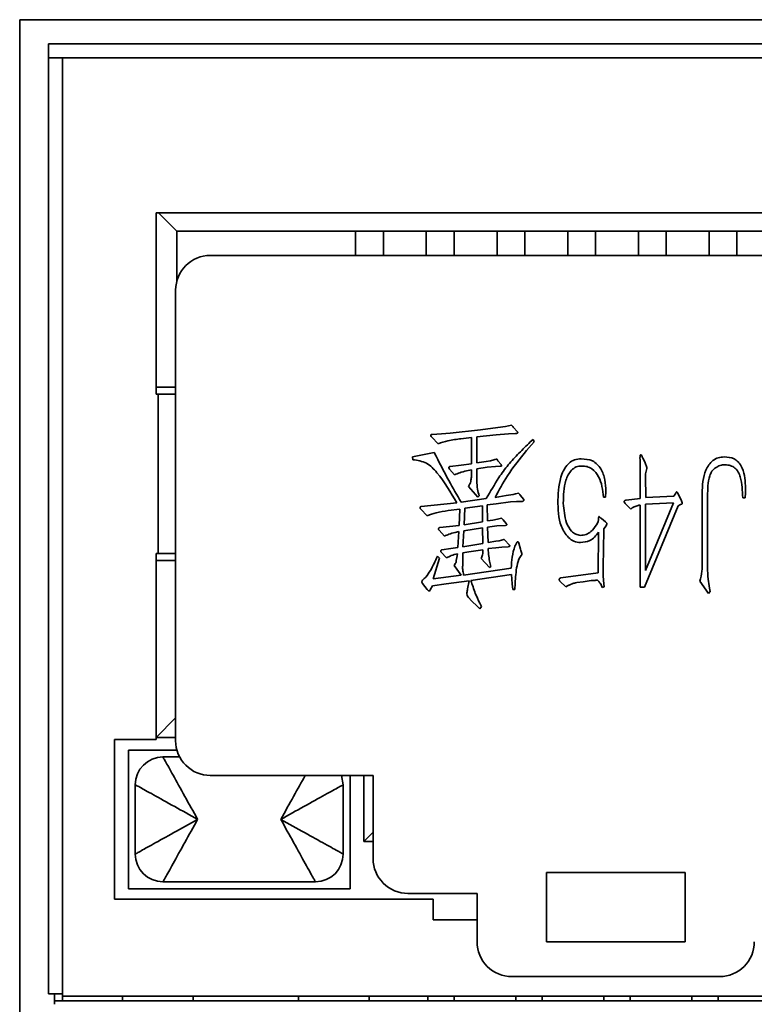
# Model space of a CAD drawing. Header units: millimetres. Extents: x 0 to 420, y 0 to 297.
# Tile 53 of 126: x 165.73 to 171.03, y 218.08 to 225.18. Entities that reach past the tile are written whole.
import ezdxf

# ---------------------------------------------------------------- set-up
doc = ezdxf.new("R2010")
doc.units = ezdxf.units.MM

msp = doc.modelspace()

# ---------------------------------------------------------------- linework, layer by layer
at = {"color": 7, "linetype": 'Continuous', "lineweight": 35}
for p, q in [((182.7269, 225.1849), (165.7269, 225.1849)), ((165.7269, 225.1849), (165.7269, 217.8849)), ((165.9358, 224.9099), (165.9358, 225.0099)), ((165.9358, 225.0099), (174.1358, 225.0099)), ((166.0358, 224.9099), (165.9358, 224.9099)), ((165.9358, 218.1599), (165.9358, 224.9099)), ((174.1358, 224.9099), (165.9358, 224.9099)), ((166.0358, 218.1599), (166.0358, 224.9099)), ((174.0358, 224.9099), (166.0358, 224.9099)), ((166.0358, 224.9099), (166.0358, 218.1433)), ((173.3608, 223.7933), (166.7108, 223.7933)), ((166.7108, 223.7933), (166.7108, 222.4849)), ((166.7273, 223.7933), (166.8608, 223.6599)), ((166.8608, 223.2999), (166.8608, 223.6599)), ((166.8608, 223.6599), (173.2108, 223.6599)), ((168.1508, 223.6599), (168.1508, 223.4849)), ((168.3508, 223.4849), (168.3508, 223.6599)), ((168.6608, 223.6599), (168.6608, 223.4849)), ((168.8608, 223.4849), (168.8608, 223.6599)), ((169.1708, 223.6599), (169.1708, 223.4849)), ((169.3708, 223.4849), (169.3708, 223.6599)), ((169.6808, 223.6599), (169.6808, 223.4849)), ((169.8808, 223.4849), (169.8808, 223.6599)), ((170.1908, 223.6599), (170.1908, 223.4849)), ((170.3908, 223.4849), (170.3908, 223.6599)), ((170.7008, 223.6599), (170.7008, 223.4849)), ((170.9008, 223.4849), (170.9008, 223.6599)), ((172.9522, 223.4849), (167.1022, 223.4849)), ((166.8522, 223.2349), (166.8522, 219.9849)), ((166.8522, 222.5349), (166.7108, 222.5349)), ((166.7108, 222.4849), (166.7257, 222.4849)), ((166.7257, 221.3349), (166.7257, 222.4849)), ((166.7257, 222.4849), (166.8522, 222.4849)), ((169.0519, 222.2276), (169.1755, 222.2433)), ((169.1755, 222.2433), (169.233, 222.2506)), ((169.233, 222.2506), (169.2748, 222.2606)), ((169.2905, 222.2433), (169.3165, 222.2146)), ((168.7455, 222.127), (168.6995, 222.1743)), ((168.7024, 222.1945), (168.77, 222.1988)), ((168.77, 222.1988), (168.8318, 222.2031)), ((168.8318, 222.2031), (169.0519, 222.2276)), ((168.9856, 222.173), (168.9108, 222.1628)), ((168.9856, 221.9832), (168.9856, 222.173)), ((169.164, 222.1903), (169.0246, 222.1758)), ((169.0246, 222.1758), (169.0246, 221.9902)), ((169.2547, 222.1988), (169.164, 222.1903)), ((169.305, 222.2003), (169.2547, 222.1988)), ((169.4201, 222.1183), (169.3841, 222.078)), ((169.4101, 222.1398), (169.4316, 222.1585)), ((169.4389, 222.1398), (169.4201, 222.1183)), ((169.4316, 222.1585), (169.4389, 222.1398)), ((168.5614, 222.0335), (168.7182, 222.0637)), ((168.5629, 222.0119), (168.5614, 222.0335)), ((170.2234, 222.0219), (170.2364, 221.9959)), ((168.8318, 221.9629), (168.9123, 221.9717)), ((168.9123, 221.9717), (168.9856, 221.9832)), ((169.0246, 221.9902), (169.0937, 221.9989)), ((169.1007, 221.9572), (169.0246, 221.9457)), ((169.0937, 221.9989), (169.1237, 222.0047)), ((169.1597, 221.9629), (169.1007, 221.9572)), ((169.1237, 222.0047), (169.1467, 222.0119)), ((169.1942, 221.9644), (169.1597, 221.9629)), ((169.177, 222.0047), (169.2, 221.9774)), ((170.2034, 221.7313), (170.2034, 221.9889)), ((170.2364, 221.9959), (170.2437, 221.9759)), ((168.8648, 221.9026), (168.829, 221.9429)), ((168.9856, 221.9384), (168.9498, 221.9314)), ((168.9856, 221.8866), (168.9856, 221.9384)), ((169.0246, 221.9457), (169.0246, 221.8594)), ((170.2422, 221.8911), (170.2437, 221.7385)), ((169.0331, 221.7415), (168.9656, 221.8191)), ((170.9632, 221.8234), (170.9632, 221.7731)), ((169.0419, 221.7515), (169.0331, 221.7415)), ((169.1569, 221.74), (169.2375, 221.753)), ((169.2375, 221.753), (169.2878, 221.7616)), ((169.2878, 221.7616), (169.305, 221.7658)), ((169.305, 221.7658), (169.3251, 221.7716)), ((169.341, 221.753), (169.3611, 221.7285)), ((169.9541, 221.7428), (169.9383, 221.7428)), ((169.9556, 221.7831), (169.9541, 221.7428)), ((170.2437, 221.7385), (170.4465, 221.75)), ((170.4465, 221.75), (170.4608, 221.7716)), ((170.4753, 221.7703), (170.5026, 221.7155)), ((170.6498, 221.2668), (170.6498, 221.7688)), ((170.6901, 221.75), (170.6901, 221.2352)), ((170.962, 221.7371), (170.9432, 221.7371)), ((170.9632, 221.7731), (170.962, 221.7371)), ((168.6232, 221.6738), (168.8808, 221.7013)), ((168.9123, 221.7055), (169.0937, 221.7313)), ((168.9383, 221.6623), (168.9326, 221.5429)), ((169.0662, 221.6795), (168.9383, 221.6623)), ((169.0662, 221.5632), (169.0662, 221.6795)), ((169.1655, 221.694), (169.1007, 221.6868)), ((169.1007, 221.6868), (169.1022, 221.5702)), ((169.269, 221.707), (169.1655, 221.694)), ((169.3123, 221.7098), (169.269, 221.707)), ((169.3538, 221.7113), (169.3123, 221.7098)), ((170.1358, 221.6552), (170.0956, 221.6968)), ((170.1026, 221.7198), (170.2034, 221.7313)), ((170.1459, 221.6638), (170.1358, 221.6552)), ((170.1889, 221.6825), (170.1674, 221.6738)), ((170.2034, 221.0927), (170.2034, 221.6853)), ((170.4781, 221.6795), (170.2349, 221.0927)), ((170.2422, 221.2135), (170.445, 221.7013)), ((170.445, 221.7013), (170.2422, 221.691)), ((170.2422, 221.691), (170.2422, 221.2135)), ((170.4938, 221.6883), (170.4781, 221.6795)), ((170.5053, 221.691), (170.4938, 221.6883)), ((168.6664, 221.6077), (168.6204, 221.6552)), ((168.9023, 221.6565), (168.8175, 221.645)), ((168.898, 221.5387), (168.9023, 221.6565)), ((168.7585, 221.5229), (168.898, 221.5387)), ((169.0662, 221.5214), (168.9311, 221.4984)), ((168.9326, 221.5429), (169.0662, 221.5632)), ((169.0692, 221.4078), (169.0662, 221.5214)), ((169.1022, 221.5702), (169.1397, 221.576)), ((169.1697, 221.5344), (169.1022, 221.5257)), ((169.1022, 221.5257), (169.1064, 221.4149)), ((169.1397, 221.576), (169.1742, 221.5832)), ((169.2317, 221.5387), (169.1697, 221.5344)), ((169.1742, 221.5832), (169.203, 221.5905)), ((169.2145, 221.5775), (169.2375, 221.5517)), ((169.8893, 221.5429), (169.8995, 221.5632)), ((169.8995, 221.5632), (169.9023, 221.5817)), ((169.9238, 221.5875), (169.9541, 221.5632)), ((169.9571, 221.5357), (169.9411, 221.5142)), ((168.7915, 221.4609), (168.7527, 221.5027)), ((168.8951, 221.4941), (168.8678, 221.4869)), ((168.8878, 221.3791), (168.8951, 221.4941)), ((168.9311, 221.4984), (168.9253, 221.3848)), ((169.8995, 221.1962), (169.9038, 221.4884)), ((169.9411, 221.5142), (169.9383, 221.3603)), ((168.8375, 221.3718), (168.8878, 221.3791)), ((168.9253, 221.3848), (169.0692, 221.4078)), ((169.1064, 221.4149), (169.1612, 221.4236)), ((169.1612, 221.4236), (169.1857, 221.4279)), ((169.2057, 221.3818), (169.1627, 221.3776)), ((169.1857, 221.4279), (169.2202, 221.4366)), ((169.2518, 221.3848), (169.2057, 221.3818)), ((169.2273, 221.4309), (169.2575, 221.3991)), ((169.328, 221.4106), (169.341, 221.3661)), ((166.7108, 221.3349), (166.7108, 219.9933)), ((166.7257, 221.3349), (166.7108, 221.3349)), ((166.8522, 221.3349), (166.7257, 221.3349)), ((168.7412, 221.3158), (168.757, 221.3013)), ((168.8073, 221.3043), (168.767, 221.3458)), ((168.7728, 221.3618), (168.8375, 221.3718)), ((168.8808, 221.3056), (168.885, 221.3343)), ((168.9253, 221.3401), (168.9238, 221.2913)), ((168.9684, 221.3473), (168.9253, 221.3401)), ((169.0692, 221.3631), (168.9684, 221.3473)), ((169.0692, 221.3473), (169.0692, 221.3631)), ((169.1627, 221.3776), (169.1064, 221.3718)), ((169.1064, 221.3718), (169.1094, 221.3273)), ((169.9383, 221.3603), (169.9368, 221.2495)), ((166.7108, 221.2849), (166.8522, 221.2849)), ((168.757, 221.3013), (168.711, 221.1532)), ((168.9123, 221.179), (168.862, 221.2495)), ((168.875, 221.274), (168.8763, 221.2855)), ((168.8763, 221.2855), (168.8808, 221.3056)), ((169.1167, 221.2352), (169.0562, 221.2985)), ((169.1252, 221.2423), (169.1167, 221.2352)), ((168.711, 221.1532), (168.9123, 221.179)), ((168.9296, 221.1805), (169.2733, 221.2295)), ((169.2748, 221.1835), (168.9829, 221.1417)), ((169.2778, 221.1517), (169.2748, 221.1835)), ((169.6319, 221.159), (169.8995, 221.1962)), ((168.6664, 221.0754), (168.6334, 221.1202)), ((168.7052, 221.1029), (168.6894, 221.0727)), ((168.8045, 221.1172), (168.7052, 221.1029)), ((168.9699, 221.1387), (168.8045, 221.1172)), ((168.9583, 221.0812), (168.9699, 221.1387)), ((169.2805, 221.1157), (169.2778, 221.1517)), ((169.2848, 221.0769), (169.2805, 221.1157)), ((169.3008, 221.1202), (169.2993, 221.0769)), ((169.6664, 221.0942), (169.6247, 221.1359)), ((169.6794, 221.1029), (169.6664, 221.0942)), ((169.7182, 221.1187), (169.6967, 221.1099)), ((169.793, 221.1317), (169.7455, 221.1259)), ((169.849, 221.1402), (169.793, 221.1317)), ((169.8793, 221.1417), (169.849, 221.1402)), ((169.9053, 221.133), (169.8966, 221.1445)), ((169.9441, 221.0957), (169.9296, 221.0899)), ((169.9383, 221.1402), (169.9441, 221.0957)), ((170.6973, 221.0482), (170.634, 221.1359)), ((169.2993, 221.0769), (169.2848, 221.0769)), ((170.2349, 221.0927), (170.2034, 221.0927)), ((170.7088, 221.0626), (170.6973, 221.0482)), ((170.7031, 221.0857), (170.7088, 221.0626)), ((168.9901, 220.9921), (168.9641, 221.0194)), ((169.0274, 220.9561), (168.9901, 220.9921)), ((169.0476, 220.9361), (169.0274, 220.9561)), ((169.0461, 220.9776), (169.0591, 220.9533)), ((169.0591, 220.9533), (169.0476, 220.9361)), ((166.7108, 220.0099), (166.8522, 220.1513)), ((166.7108, 219.9933), (166.4108, 219.9933)), ((166.4108, 219.9933), (166.4108, 218.8433)), ((166.7108, 220.0099), (166.8522, 220.0099)), ((166.8612, 219.9183), (166.5108, 219.9183)), ((166.5108, 219.9183), (166.5108, 218.9183)), ((166.881, 219.8683), (166.7608, 219.8683)), ((167.1022, 219.7349), (168.2772, 219.7349)), ((168.0608, 219.6683), (168.0481, 219.7349)), ((168.1108, 218.9183), (168.1108, 219.7349)), ((168.2108, 219.7349), (168.2108, 219.2599)), ((168.2772, 219.7349), (168.2772, 219.1349)), ((166.5608, 219.1683), (166.5608, 219.6683)), ((168.0608, 219.6683), (168.0608, 219.1683)), ((168.2108, 219.2599), (168.2772, 219.3263)), ((168.2108, 219.2599), (168.2772, 219.2599)), ((167.8608, 218.9683), (166.7608, 218.9683)), ((170.5272, 219.0349), (169.5272, 219.0349)), ((169.5272, 219.0349), (169.5272, 218.5349)), ((170.5272, 218.5349), (170.5272, 219.0349)), ((166.5108, 218.9183), (168.1108, 218.9183)), ((166.4108, 218.8433), (168.7108, 218.8433)), ((168.5272, 218.8849), (169.0272, 218.8849)), ((168.7108, 218.8433), (168.7108, 218.6933)), ((169.0272, 218.8849), (169.0272, 218.5349)), ((168.7108, 218.6933), (169.0272, 218.6933)), ((169.5272, 218.5349), (170.5272, 218.5349)), ((169.2772, 218.2849), (170.7772, 218.2849)), ((166.0358, 218.1599), (165.9358, 218.1599)), ((165.9769, 218.1599), (165.9769, 218.0849)), ((166.0358, 218.1433), (166.0358, 218.1599)), ((166.0358, 218.1433), (174.0358, 218.1433)), ((166.0358, 218.1099), (166.0358, 218.1433)), ((166.4683, 218.1433), (166.4683, 218.1099)), ((166.9783, 218.1099), (166.9783, 218.1433)), ((167.7383, 218.1433), (167.7383, 218.1099)), ((168.2483, 218.1099), (168.2483, 218.1433)), ((168.6708, 218.1099), (168.6708, 218.1433)), ((168.8608, 218.1433), (168.8608, 218.1099)), ((169.3058, 218.1099), (169.3058, 218.1433)), ((169.4958, 218.1433), (169.4958, 218.1099)), ((169.9408, 218.1099), (169.9408, 218.1433)), ((170.1308, 218.1433), (170.1308, 218.1099)), ((170.5758, 218.1099), (170.5758, 218.1433)), ((170.7658, 218.1433), (170.7658, 218.1099)), ((165.9769, 218.1099), (182.4769, 218.1099))]:
    msp.add_line(p, q, dxfattribs=at)
for centre, radius, start, end in [((167.1022, 223.2349), 0.25, 90, 179.99999), ((167.1022, 223.2349), 0.25, 90, 179.99999), ((167.1022, 219.9849), 0.25, 179.99999, 270), ((167.1022, 219.9849), 0.25, 179.99999, 270), ((166.7608, 219.6683), 0.2, 90, 179.99999), ((166.7608, 219.6683), 0.2, 90, 179.99999), ((166.7608, 219.1683), 0.2, 180.00001, 270), ((166.7608, 219.1683), 0.2, 180.00001, 270), ((167.8608, 219.1683), 0.2, 270, 359.99999), ((168.5272, 219.1349), 0.25, 179.99999, 270), ((168.5272, 219.1349), 0.25, 179.99999, 270), ((169.2772, 218.5349), 0.25, 179.99999, 270), ((169.2772, 218.5349), 0.25, 179.99999, 270), ((170.7772, 218.5349), 0.25, 270, 0.00001)]:
    msp.add_arc(centre, radius, start, end, dxfattribs=at)
for points, knots in [([(169.2748, 222.2606), (169.2779, 222.2576), (169.2836, 222.2522), (169.2884, 222.246), (169.2905, 222.2433)], [0, 0, 0, 0, 0.5590914, 1, 1, 1, 1]), ([(168.6995, 222.1743), (168.698, 222.1761), (168.695, 222.1798), (168.6925, 222.1854), (168.6932, 222.1902), (168.6953, 222.1933), (168.6988, 222.1945), (168.7012, 222.1945), (168.7024, 222.1945)], [0, 0, 0, 0, 0.248493, 0.498274, 0.624066, 0.748826, 0.869001, 1, 1, 1, 1]), ([(168.6995, 222.1743), (168.698, 222.1761), (168.695, 222.1798), (168.6925, 222.1854), (168.6932, 222.1902), (168.6953, 222.1933), (168.6988, 222.1945), (168.7012, 222.1945), (168.7024, 222.1945)], [0, 0, 0, 0, 0.248493, 0.498274, 0.624066, 0.748826, 0.869001, 1, 1, 1, 1]), ([(168.9108, 222.1628), (168.8793, 222.1589), (168.823, 222.1521), (168.7691, 222.1347), (168.7455, 222.127)], [0, 0, 0, 0, 0.560717, 1, 1, 1, 1]), ([(169.3165, 222.2146), (169.3173, 222.2137), (169.3188, 222.2121), (169.3203, 222.2093), (169.3203, 222.2065), (169.3193, 222.2041), (169.3172, 222.2027), (169.3125, 222.2011), (169.3083, 222.2006), (169.305, 222.2003)], [0, 0, 0, 0, 0.128616, 0.250731, 0.345771, 0.438708, 0.530368, 0.627609, 1, 1, 1, 1]), ([(169.0937, 221.7313), (169.1228, 221.7825), (169.1707, 221.8668), (169.2501, 221.9764), (169.3288, 222.0595), (169.383, 222.113), (169.4101, 222.1398)], [0, 0, 0, 0, 0.340024, 0.559961, 0.779984, 1, 1, 1, 1]), ([(168.7182, 222.0637), (168.7524, 221.9957), (168.8135, 221.8744), (168.8821, 221.7571), (168.9123, 221.7055)], [0, 0, 0, 0, 0.560039, 1, 1, 1, 1]), ([(169.1467, 222.0119), (169.1527, 222.0135), (169.1595, 222.0152), (169.167, 222.0173), (169.1704, 222.0166), (169.172, 222.0105), (169.175, 222.007), (169.177, 222.0047)], [0, 0, 0, 0, 0.498288, 0.562262, 0.620421, 0.753004, 1, 1, 1, 1]), ([(169.3841, 222.078), (169.3359, 222.0187), (169.2498, 221.913), (169.1853, 221.7929), (169.1569, 221.74)], [0, 0, 0, 0, 0.559945, 1, 1, 1, 1]), ([(169.6104, 221.7213), (169.6132, 221.7852), (169.6174, 221.881), (169.6754, 221.9788), (169.7292, 222.0158), (169.7612, 222.0171), (169.7772, 222.0177)], [0, 0, 0, 0, 0.500218, 0.74991, 0.87472, 1, 1, 1, 1]), ([(169.6104, 221.7213), (169.6132, 221.7852), (169.6174, 221.881), (169.6754, 221.9788), (169.7292, 222.0158), (169.7612, 222.0171), (169.7772, 222.0177)], [0, 0, 0, 0, 0.500218, 0.74991, 0.87472, 1, 1, 1, 1]), ([(169.7772, 222.0177), (169.8059, 222.0165), (169.8492, 222.0147), (169.8947, 221.9796), (169.9299, 221.9357), (169.9525, 221.8671), (169.9546, 221.8111), (169.9556, 221.7831)], [0, 0, 0, 0, 0.248435, 0.373835, 0.499383, 0.749141, 1, 1, 1, 1]), ([(170.2034, 221.9889), (170.2027, 222.0045), (170.2019, 222.022), (170.2028, 222.0406), (170.2035, 222.0444), (170.2049, 222.0469), (170.2073, 222.0473), (170.2086, 222.0467), (170.2091, 222.0464)], [0, 0, 0, 0, 0.750266, 0.843316, 0.890982, 0.936963, 0.968703, 1, 1, 1, 1]), ([(170.2091, 222.0464), (170.2113, 222.0448), (170.2156, 222.0414), (170.2193, 222.0323), (170.2219, 222.0258), (170.2234, 222.0219)], [0, 0, 0, 0, 0.27581, 0.560588, 1, 1, 1, 1]), ([(170.6498, 221.7688), (170.6525, 221.8272), (170.6559, 221.9002), (170.698, 221.9758), (170.7275, 222.0076), (170.7662, 222.0289), (170.795, 222.0309), (170.8094, 222.032)], [0, 0, 0, 0, 0.499221, 0.624658, 0.749691, 0.874964, 1, 1, 1, 1]), ([(170.8094, 222.032), (170.8345, 222.0304), (170.8723, 222.0281), (170.9114, 221.9965), (170.9555, 221.937), (170.9598, 221.8738), (170.9632, 221.8234)], [0, 0, 0, 0, 0.249127, 0.374909, 0.500932, 1, 1, 1, 1]), ([(168.8808, 221.7013), (168.8372, 221.7755), (168.7766, 221.8787), (168.6666, 221.9965), (168.5976, 222.0068), (168.5629, 222.0119)], [0, 0, 0, 0, 0.561345, 0.779702, 1, 1, 1, 1]), ([(168.829, 221.9429), (168.8265, 221.9467), (168.8234, 221.9514), (168.8239, 221.9581), (168.8254, 221.9611), (168.8285, 221.9627), (168.8306, 221.9628), (168.8318, 221.9629)], [0, 0, 0, 0, 0.496349, 0.623133, 0.750009, 0.869568, 1, 1, 1, 1]), ([(169.2, 221.9774), (169.2009, 221.976), (169.2024, 221.9737), (169.2039, 221.9711), (169.2044, 221.9693), (169.2039, 221.9679), (169.2027, 221.9669), (169.201, 221.9659), (169.1981, 221.9649), (169.1957, 221.9646), (169.1942, 221.9644)], [0, 0, 0, 0, 0.244972, 0.378855, 0.438781, 0.494722, 0.574471, 0.659809, 0.785509, 1, 1, 1, 1]), ([(169.783, 221.9659), (169.7688, 221.9653), (169.7405, 221.9641), (169.6956, 221.9276), (169.6502, 221.8391), (169.6496, 221.7547), (169.6492, 221.6983)], [0, 0, 0, 0, 0.125054, 0.249914, 0.49893, 1, 1, 1, 1]), ([(169.9383, 221.7428), (169.9328, 221.7938), (169.9246, 221.8703), (169.8674, 221.9421), (169.821, 221.9644), (169.7957, 221.9654), (169.783, 221.9659)], [0, 0, 0, 0, 0.499761, 0.749363, 0.874492, 1, 1, 1, 1]), ([(170.2437, 221.9759), (170.2458, 221.9715), (170.2501, 221.9626), (170.2522, 221.9461), (170.2461, 221.9292), (170.2425, 221.9103), (170.2423, 221.8975), (170.2422, 221.8911)], [0, 0, 0, 0, 0.170542, 0.338004, 0.558755, 0.779339, 1, 1, 1, 1]), ([(170.8166, 221.9759), (170.8043, 221.9752), (170.7797, 221.9737), (170.7474, 221.955), (170.7195, 221.9302), (170.6916, 221.8609), (170.6908, 221.7993), (170.6901, 221.75)], [0, 0, 0, 0, 0.124731, 0.24994, 0.374782, 0.499697, 1, 1, 1, 1]), ([(170.9432, 221.7371), (170.9411, 221.7879), (170.9385, 221.8516), (170.9133, 221.9235), (170.8895, 221.9543), (170.8543, 221.971), (170.8292, 221.9743), (170.8166, 221.9759)], [0, 0, 0, 0, 0.500111, 0.625432, 0.749735, 0.874944, 1, 1, 1, 1]), ([(168.9498, 221.9314), (168.9335, 221.9274), (168.9042, 221.9204), (168.8769, 221.9081), (168.8648, 221.9026)], [0, 0, 0, 0, 0.559736, 1, 1, 1, 1]), ([(168.9656, 221.8191), (168.9718, 221.831), (168.9829, 221.8523), (168.9848, 221.8761), (168.9856, 221.8866)], [0, 0, 0, 0, 0.560385, 1, 1, 1, 1]), ([(168.9656, 221.8191), (168.9718, 221.831), (168.9829, 221.8523), (168.9848, 221.8761), (168.9856, 221.8866)], [0, 0, 0, 0, 0.560385, 1, 1, 1, 1]), ([(169.0246, 221.8594), (169.0257, 221.8389), (169.0278, 221.8023), (169.0376, 221.7671), (169.0419, 221.7515)], [0, 0, 0, 0, 0.5597681, 1, 1, 1, 1]), ([(169.3251, 221.7716), (169.3284, 221.7684), (169.3343, 221.7627), (169.339, 221.756), (169.341, 221.753)], [0, 0, 0, 0, 0.557141, 1, 1, 1, 1]), ([(170.4608, 221.7716), (170.4616, 221.7734), (170.4627, 221.7761), (170.4651, 221.7785), (170.4666, 221.7794), (170.4675, 221.7797), (170.4687, 221.7797), (170.47, 221.7786), (170.4713, 221.7768), (170.4732, 221.7741), (170.4745, 221.7717), (170.4753, 221.7703)], [0, 0, 0, 0, 0.24514, 0.378459, 0.422306, 0.462209, 0.498917, 0.573001, 0.658851, 0.789022, 1, 1, 1, 1]), ([(168.6204, 221.6552), (168.6192, 221.6569), (168.6168, 221.6602), (168.6151, 221.6652), (168.6156, 221.6694), (168.6171, 221.6723), (168.62, 221.6736), (168.6221, 221.6737), (168.6232, 221.6738)], [0, 0, 0, 0, 0.24928, 0.496618, 0.625055, 0.749982, 0.868569, 1, 1, 1, 1]), ([(168.6204, 221.6552), (168.6192, 221.6569), (168.6168, 221.6602), (168.6151, 221.6652), (168.6156, 221.6694), (168.6171, 221.6723), (168.62, 221.6736), (168.6221, 221.6737), (168.6232, 221.6738)], [0, 0, 0, 0, 0.24928, 0.496618, 0.625055, 0.749982, 0.868569, 1, 1, 1, 1]), ([(169.3611, 221.7285), (169.3619, 221.7278), (169.3634, 221.7264), (169.3652, 221.7237), (169.3654, 221.7205), (169.3641, 221.7165), (169.36, 221.7127), (169.3559, 221.7117), (169.3538, 221.7113)], [0, 0, 0, 0, 0.128946, 0.250226, 0.374792, 0.502941, 0.75003, 1, 1, 1, 1]), ([(169.773, 221.4149), (169.7567, 221.4162), (169.7242, 221.419), (169.6724, 221.4601), (169.6123, 221.5579), (169.6112, 221.6558), (169.6104, 221.7213)], [0, 0, 0, 0, 0.125198, 0.250398, 0.499473, 1, 1, 1, 1]), ([(169.773, 221.4149), (169.7567, 221.4162), (169.7242, 221.419), (169.6724, 221.4601), (169.6123, 221.5579), (169.6112, 221.6558), (169.6104, 221.7213)], [0, 0, 0, 0, 0.125198, 0.250398, 0.499473, 1, 1, 1, 1]), ([(169.6492, 221.6983), (169.653, 221.6504), (169.6588, 221.5785), (169.6981, 221.5021), (169.7372, 221.4723), (169.7611, 221.4685), (169.773, 221.4666)], [0, 0, 0, 0, 0.500525, 0.750051, 0.875107, 1, 1, 1, 1]), ([(170.0956, 221.6968), (170.0937, 221.6989), (170.0901, 221.7032), (170.0885, 221.7107), (170.0907, 221.716), (170.0953, 221.7197), (170.0997, 221.7197), (170.1026, 221.7198)], [0, 0, 0, 0, 0.251261, 0.499331, 0.625361, 0.749054, 1, 1, 1, 1]), ([(170.0956, 221.6968), (170.0937, 221.6989), (170.0901, 221.7032), (170.0885, 221.7107), (170.0907, 221.716), (170.0953, 221.7197), (170.0997, 221.7197), (170.1026, 221.7198)], [0, 0, 0, 0, 0.251261, 0.499331, 0.625361, 0.749054, 1, 1, 1, 1]), ([(170.1674, 221.6738), (170.1632, 221.6723), (170.1557, 221.6696), (170.1489, 221.6655), (170.1459, 221.6638)], [0, 0, 0, 0, 0.560591, 1, 1, 1, 1]), ([(170.2034, 221.6853), (170.2006, 221.6853), (170.1955, 221.6854), (170.1909, 221.6834), (170.1889, 221.6825)], [0, 0, 0, 0, 0.560439, 1, 1, 1, 1]), ([(170.5026, 221.7155), (170.5044, 221.7111), (170.5077, 221.7031), (170.5061, 221.6947), (170.5053, 221.691)], [0, 0, 0, 0, 0.5626248, 1, 1, 1, 1]), ([(168.8175, 221.645), (168.7886, 221.6409), (168.7369, 221.6337), (168.6879, 221.6156), (168.6664, 221.6077)], [0, 0, 0, 0, 0.560161, 1, 1, 1, 1]), ([(169.9023, 221.5817), (169.9031, 221.587), (169.9039, 221.5933), (169.9044, 221.6), (169.9051, 221.6013), (169.906, 221.6016), (169.909, 221.6009), (169.9122, 221.5974), (169.9178, 221.593), (169.9215, 221.5896), (169.9238, 221.5875)], [0, 0, 0, 0, 0.372216, 0.439858, 0.45426, 0.468151, 0.50117, 0.657127, 0.780335, 1, 1, 1, 1]), ([(168.7527, 221.5027), (168.7514, 221.5045), (168.7488, 221.5082), (168.7482, 221.5141), (168.7498, 221.5184), (168.7519, 221.5211), (168.7551, 221.5225), (168.7573, 221.5228), (168.7585, 221.5229)], [0, 0, 0, 0, 0.2502224, 0.4973069, 0.6255177, 0.7504842, 0.8719836, 1, 1, 1, 1]), ([(168.7527, 221.5027), (168.7514, 221.5045), (168.7488, 221.5082), (168.7482, 221.5141), (168.7498, 221.5184), (168.7519, 221.5211), (168.7551, 221.5225), (168.7573, 221.5228), (168.7585, 221.5229)], [0, 0, 0, 0, 0.2502224, 0.4973069, 0.6255177, 0.7504842, 0.8719836, 1, 1, 1, 1]), ([(169.203, 221.5905), (169.2053, 221.5882), (169.2095, 221.5842), (169.2129, 221.5795), (169.2145, 221.5775)], [0, 0, 0, 0, 0.559124, 1, 1, 1, 1]), ([(169.2375, 221.5517), (169.2388, 221.5504), (169.2408, 221.5485), (169.242, 221.5455), (169.2421, 221.5436), (169.2415, 221.5418), (169.2394, 221.5402), (169.2359, 221.539), (169.2333, 221.5388), (169.2317, 221.5387)], [0, 0, 0, 0, 0.248442, 0.376291, 0.439472, 0.499626, 0.639728, 0.782603, 1, 1, 1, 1]), ([(169.773, 221.4666), (169.7866, 221.4679), (169.814, 221.4704), (169.8571, 221.4963), (169.8771, 221.5252), (169.8893, 221.5429)], [0, 0, 0, 0, 0.280208, 0.561064, 1, 1, 1, 1]), ([(169.9541, 221.5632), (169.9566, 221.5608), (169.9601, 221.5575), (169.9639, 221.5526), (169.9645, 221.5447), (169.9603, 221.5397), (169.9571, 221.5357)], [0, 0, 0, 0, 0.312978, 0.440341, 0.55812, 1, 1, 1, 1]), ([(168.8678, 221.4869), (168.8532, 221.4832), (168.827, 221.4765), (168.8024, 221.4657), (168.7915, 221.4609)], [0, 0, 0, 0, 0.560117, 1, 1, 1, 1]), ([(169.9038, 221.4884), (169.8846, 221.4647), (169.8502, 221.4223), (169.7966, 221.4171), (169.773, 221.4149)], [0, 0, 0, 0, 0.5601643, 1, 1, 1, 1]), ([(169.2202, 221.4366), (169.2218, 221.4359), (169.2247, 221.4346), (169.2265, 221.432), (169.2273, 221.4309)], [0, 0, 0, 0, 0.553349, 1, 1, 1, 1]), ([(169.2575, 221.3991), (169.2589, 221.3977), (169.261, 221.3955), (169.2628, 221.3919), (169.263, 221.3887), (169.2605, 221.3866), (169.2568, 221.3851), (169.2538, 221.3849), (169.2518, 221.3848)], [0, 0, 0, 0, 0.247027, 0.377818, 0.498636, 0.622398, 0.753111, 1, 1, 1, 1]), ([(169.2733, 221.2295), (169.2771, 221.2837), (169.2813, 221.3447), (169.3066, 221.4031), (169.3122, 221.4137), (169.3161, 221.4184), (169.3187, 221.4205), (169.3207, 221.4213), (169.3226, 221.4207), (169.3244, 221.4194), (169.3267, 221.4161), (169.3275, 221.4128), (169.328, 221.4106)], [0, 0, 0, 0, 0.749075, 0.843004, 0.890025, 0.916166, 0.926939, 0.937108, 0.94491, 0.95301, 0.968695, 1, 1, 1, 1]), ([(168.6334, 221.1202), (168.6319, 221.1221), (168.6289, 221.1258), (168.6274, 221.1335), (168.6315, 221.1398), (168.6411, 221.1504), (168.6639, 221.172), (168.7014, 221.2283), (168.7253, 221.2808), (168.7412, 221.3158)], [0, 0, 0, 0, 0.031311, 0.062443, 0.093511, 0.124788, 0.249801, 0.499706, 1, 1, 1, 1]), ([(168.6334, 221.1202), (168.6319, 221.1221), (168.6289, 221.1258), (168.6274, 221.1335), (168.6315, 221.1398), (168.6411, 221.1504), (168.6639, 221.172), (168.7014, 221.2283), (168.7253, 221.2808), (168.7412, 221.3158)], [0, 0, 0, 0, 0.031311, 0.062443, 0.093511, 0.124788, 0.249801, 0.499706, 1, 1, 1, 1]), ([(168.767, 221.3458), (168.7663, 221.3474), (168.7648, 221.3505), (168.7653, 221.3549), (168.7664, 221.3582), (168.7678, 221.3604), (168.7702, 221.3614), (168.7719, 221.3617), (168.7728, 221.3618)], [0, 0, 0, 0, 0.248642, 0.497034, 0.627749, 0.749887, 0.86947, 1, 1, 1, 1]), ([(168.767, 221.3458), (168.7663, 221.3474), (168.7648, 221.3505), (168.7653, 221.3549), (168.7664, 221.3582), (168.7678, 221.3604), (168.7702, 221.3614), (168.7719, 221.3617), (168.7728, 221.3618)], [0, 0, 0, 0, 0.248642, 0.497034, 0.627749, 0.749887, 0.86947, 1, 1, 1, 1]), ([(168.885, 221.3343), (168.8699, 221.3302), (168.8429, 221.3229), (168.8182, 221.31), (168.8073, 221.3043)], [0, 0, 0, 0, 0.560452, 1, 1, 1, 1]), ([(169.0562, 221.2985), (169.0601, 221.3073), (169.0671, 221.3229), (169.0685, 221.3398), (169.0692, 221.3473)], [0, 0, 0, 0, 0.560068, 1, 1, 1, 1]), ([(169.0562, 221.2985), (169.0601, 221.3073), (169.0671, 221.3229), (169.0685, 221.3398), (169.0692, 221.3473)], [0, 0, 0, 0, 0.560068, 1, 1, 1, 1]), ([(169.1094, 221.3273), (169.1119, 221.3113), (169.1164, 221.2828), (169.1225, 221.2547), (169.1252, 221.2423)], [0, 0, 0, 0, 0.559957, 1, 1, 1, 1]), ([(169.341, 221.3661), (169.343, 221.3557), (169.3452, 221.3439), (169.3508, 221.332), (169.3502, 221.3292), (169.3473, 221.3264), (169.3427, 221.319), (169.3261, 221.2948), (169.3085, 221.2261), (169.3039, 221.1626), (169.3008, 221.1202)], [0, 0, 0, 0, 0.124736, 0.141161, 0.148418, 0.156465, 0.187664, 0.250184, 0.499927, 1, 1, 1, 1]), ([(168.862, 221.2495), (168.8648, 221.2539), (168.8698, 221.2617), (168.8734, 221.2703), (168.875, 221.274)], [0, 0, 0, 0, 0.560092, 1, 1, 1, 1]), ([(168.862, 221.2495), (168.8648, 221.2539), (168.8698, 221.2617), (168.8734, 221.2703), (168.875, 221.274)], [0, 0, 0, 0, 0.560092, 1, 1, 1, 1]), ([(168.9238, 221.2913), (168.9237, 221.2792), (168.9234, 221.2576), (168.9227, 221.236), (168.9223, 221.2265)], [0, 0, 0, 0, 0.560007, 1, 1, 1, 1]), ([(169.9368, 221.2495), (169.9366, 221.2291), (169.9363, 221.1927), (169.9377, 221.1562), (169.9383, 221.1402)], [0, 0, 0, 0, 0.560103, 1, 1, 1, 1]), ([(170.634, 221.1359), (170.6403, 221.16), (170.6514, 221.2029), (170.6503, 221.2472), (170.6498, 221.2668)], [0, 0, 0, 0, 0.558957, 1, 1, 1, 1]), ([(170.634, 221.1359), (170.6403, 221.16), (170.6514, 221.2029), (170.6503, 221.2472), (170.6498, 221.2668)], [0, 0, 0, 0, 0.558957, 1, 1, 1, 1]), ([(168.9223, 221.2265), (168.9236, 221.2179), (168.9258, 221.2025), (168.9284, 221.1872), (168.9296, 221.1805)], [0, 0, 0, 0, 0.5599778, 1, 1, 1, 1]), ([(170.6901, 221.2352), (170.6907, 221.2071), (170.6918, 221.157), (170.6996, 221.1074), (170.7031, 221.0857)], [0, 0, 0, 0, 0.560138, 1, 1, 1, 1]), ([(168.9829, 221.1417), (168.9924, 221.1102), (169.0095, 221.0539), (169.0349, 221.0009), (169.0461, 220.9776)], [0, 0, 0, 0, 0.560014, 1, 1, 1, 1]), ([(169.6247, 221.1359), (169.623, 221.1381), (169.6197, 221.1424), (169.6197, 221.1495), (169.6212, 221.1546), (169.6239, 221.1579), (169.6279, 221.1589), (169.6306, 221.159), (169.6319, 221.159)], [0, 0, 0, 0, 0.250516, 0.49827, 0.625107, 0.748296, 0.87428, 1, 1, 1, 1]), ([(169.6247, 221.1359), (169.623, 221.1381), (169.6197, 221.1424), (169.6197, 221.1495), (169.6212, 221.1546), (169.6239, 221.1579), (169.6279, 221.1589), (169.6306, 221.159), (169.6319, 221.159)], [0, 0, 0, 0, 0.250516, 0.49827, 0.625107, 0.748296, 0.87428, 1, 1, 1, 1]), ([(169.6967, 221.1099), (169.6935, 221.1087), (169.6877, 221.1064), (169.6819, 221.104), (169.6794, 221.1029)], [0, 0, 0, 0, 0.55993, 1, 1, 1, 1]), ([(169.7455, 221.1259), (169.7403, 221.125), (169.7309, 221.1235), (169.7221, 221.1201), (169.7182, 221.1187)], [0, 0, 0, 0, 0.559663, 1, 1, 1, 1]), ([(169.8966, 221.1445), (169.8933, 221.1441), (169.8875, 221.1435), (169.8818, 221.1423), (169.8793, 221.1417)], [0, 0, 0, 0, 0.559928, 1, 1, 1, 1]), ([(169.9296, 221.0899), (169.9266, 221.0989), (169.9212, 221.1148), (169.9101, 221.1274), (169.9053, 221.133)], [0, 0, 0, 0, 0.560653, 1, 1, 1, 1]), ([(168.6894, 221.0727), (168.6881, 221.0706), (168.686, 221.0675), (168.6812, 221.0658), (168.6763, 221.0663), (168.6713, 221.0702), (168.668, 221.0737), (168.6664, 221.0754)], [0, 0, 0, 0, 0.249133, 0.375267, 0.49999, 0.751326, 1, 1, 1, 1]), ([(168.9641, 221.0194), (168.9604, 221.0244), (168.9531, 221.0344), (168.954, 221.0568), (168.9567, 221.0719), (168.9583, 221.0812)], [0, 0, 0, 0, 0.279573, 0.559144, 1, 1, 1, 1]), ([(168.9641, 221.0194), (168.9604, 221.0244), (168.9531, 221.0344), (168.954, 221.0568), (168.9567, 221.0719), (168.9583, 221.0812)], [0, 0, 0, 0, 0.279573, 0.559144, 1, 1, 1, 1]), ([(167.0108, 219.4183), (166.9795, 219.4745), (166.9156, 219.5896), (166.8444, 219.7175), (166.8011, 219.796), (166.7781, 219.8378), (166.7635, 219.8636), (166.7617, 219.8668), (166.7608, 219.8683)], [0, 0, 0, 0, 0.254203, 0.520494, 0.649196, 0.771336, 0.887895, 1, 1, 1, 1]), ([(166.5608, 219.6683), (166.5623, 219.6674), (166.5655, 219.6655), (166.5913, 219.651), (166.6331, 219.628), (166.7115, 219.5847), (166.8395, 219.5135), (166.9546, 219.4495), (167.0108, 219.4183)], [0, 0, 0, 0, 0.112121, 0.228685, 0.350821, 0.479508, 0.745798, 1, 1, 1, 1]), ([(167.6108, 219.4183), (167.667, 219.4495), (167.7821, 219.5135), (167.91, 219.5847), (167.9885, 219.628), (168.0302, 219.651), (168.056, 219.6655), (168.0592, 219.6674), (168.0608, 219.6683)], [0, 0, 0, 0, 0.254202, 0.520492, 0.649195, 0.771335, 0.887895, 1, 1, 1, 1]), ([(167.0108, 219.4183), (166.9522, 219.3858), (166.837, 219.3218), (166.7104, 219.2514), (166.6344, 219.2093), (166.5926, 219.186), (166.5658, 219.1712), (166.5624, 219.1693), (166.5608, 219.1683)], [0, 0, 0, 0, 0.264563, 0.520468, 0.646898, 0.764879, 0.883875, 1, 1, 1, 1]), ([(166.7608, 218.9683), (166.7617, 218.9699), (166.7635, 218.9731), (166.7781, 218.9989), (166.8011, 219.0406), (166.8444, 219.1191), (166.9156, 219.247), (166.9795, 219.3621), (167.0108, 219.4183)], [0, 0, 0, 0, 0.112121, 0.228685, 0.350821, 0.479507, 0.745798, 1, 1, 1, 1]), ([(167.6108, 219.4183), (167.642, 219.3621), (167.7059, 219.247), (167.7771, 219.1191), (167.8204, 219.0406), (167.8434, 218.9989), (167.858, 218.9731), (167.8599, 218.9699), (167.8608, 218.9683)], [0, 0, 0, 0, 0.254203, 0.520494, 0.649194, 0.771336, 0.887895, 1, 1, 1, 1]), ([(168.0608, 219.1683), (168.0592, 219.1692), (168.056, 219.1711), (168.0302, 219.1857), (167.9885, 219.2087), (167.9115, 219.2511), (167.7845, 219.3218), (167.6693, 219.3858), (167.6108, 219.4183)], [0, 0, 0, 0, 0.112115, 0.228676, 0.350808, 0.479497, 0.735419, 1, 1, 1, 1])]:
    msp.add_open_spline(points, degree=3, knots=knots, dxfattribs=at)
at = {"color": 8, "linetype": 'Continuous', "lineweight": 35}
msp.add_open_spline([(167.7866, 219.7349), (167.7597, 219.6863), (167.7067, 219.591), (167.6423, 219.4752), (167.6108, 219.4183)], degree=3, knots=[0, 0, 0, 0, 0.5089336, 1, 1, 1, 1], dxfattribs=at)

doc.saveas('drawing.dxf')
